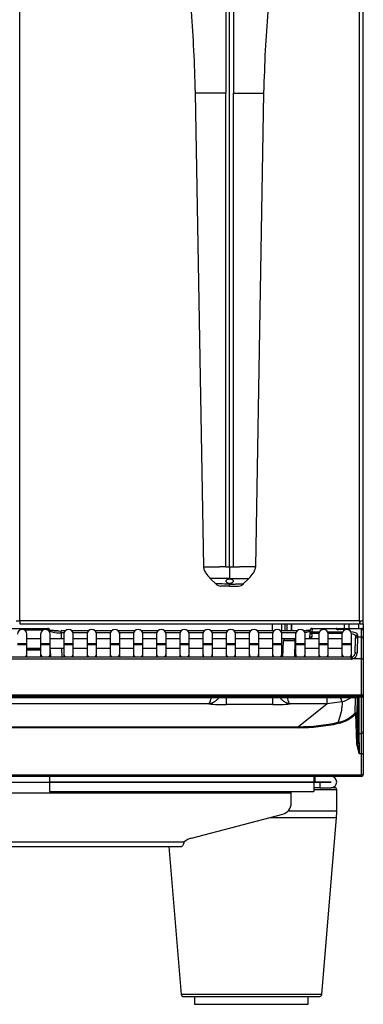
# Model space of a CAD drawing. Header units: millimetres. Extents: x 47 to 352, y 19 to 432.
# Tile 12 of 31: x 136 to 154, y 152 to 204. Entities that reach past the tile are written whole.
import ezdxf

# ---------------------------------------------------------------- set-up
doc = ezdxf.new("R2010")
doc.units = ezdxf.units.MM
doc.layers.add('146338PRO-HÜLLEN', color=7, linetype='Continuous')
doc.layers.add('Standard', color=7, linetype='Continuous')

# ---------------------------------------------------------------- blocks, each defined once
blk = doc.blocks.new('SE')
at = {"layer": '146338PRO-HÜLLEN', "color": 7, "linetype": 'Continuous'}
for p, q in [((136.222, 172.604), (136.222, 249.404)), ((154.122, 172.604), (154.122, 249.404)), ((154.322, 172.604), (154.322, 249.404)), ((147.072, 215.064), (147.072, 200.423)), ((147.272, 175.458), (147.272, 215.067)), ((147.072, 200.423), (145.458, 200.423)), ((145.458, 200.423), (145.894, 175.458)), ((147.072, 175.458), (147.072, 200.423)), ((147.472, 200.423), (149.085, 200.423)), ((147.472, 175.458), (147.472, 200.423)), ((148.65, 175.458), (149.085, 200.423)), ((145.894, 175.458), (145.998, 175.458)), ((145.998, 175.458), (146.297, 175.458)), ((146.297, 175.458), (146.744, 175.458)), ((147.072, 175.458), (146.744, 175.458)), ((147.272, 175.458), (147.272, 174.839)), ((147.472, 175.458), (147.799, 175.458)), ((148.246, 175.458), (147.799, 175.458)), ((148.545, 175.458), (148.246, 175.458)), ((148.65, 175.458), (148.545, 175.458)), ((147.272, 174.839), (146.257, 174.839)), ((146.257, 174.839), (146.566, 174.531)), ((147.272, 174.839), (148.286, 174.839)), ((147.272, 174.425), (147.272, 174.542)), ((147.978, 174.531), (148.286, 174.839)), ((147.272, 174.425), (146.815, 174.437)), ((147.272, 174.425), (147.728, 174.437)), ((136.022, 172.604), (136.222, 172.604)), ((136.222, 172.604), (136.222, 172.444)), ((136.222, 172.604), (136.222, 172.604)), ((136.222, 172.604), (136.222, 172.604)), ((154.121, 172.604), (136.222, 172.604)), ((136.222, 172.604), (136.222, 172.604)), ((136.222, 172.444), (154.121, 172.444)), ((149.522, 172.444), (149.522, 172.069)), ((150.002, 172.444), (150.002, 172.069)), ((150.202, 172.069), (150.202, 172.444)), ((150.306, 172.069), (150.306, 172.444)), ((150.522, 172.444), (150.522, 172.069)), ((150.538, 172.444), (150.538, 172.069)), ((153.322, 172.204), (153.322, 172.444)), ((153.562, 172.444), (153.562, 172.204)), ((154.082, 172.204), (154.082, 172.444)), ((154.121, 172.604), (154.121, 172.604)), ((154.121, 172.604), (154.121, 172.444)), ((154.122, 172.604), (154.121, 172.604)), ((154.122, 172.604), (154.322, 172.604)), ((154.122, 172.604), (154.122, 172.604)), ((154.162, 172.444), (154.162, 172.604)), ((154.162, 172.444), (154.322, 172.444)), ((154.322, 172.444), (154.322, 172.604)), ((154.322, 172.444), (154.322, 172.104)), ((133.718, 172.204), (137.685, 172.204)), ((137.415, 172.104), (136.486, 172.104)), ((136.59, 171.401), (136.59, 171.901)), ((137.312, 171.901), (137.312, 171.401)), ((137.685, 172.118), (137.685, 172.204)), ((137.785, 172.107), (137.707, 172.104)), ((137.785, 172.107), (137.789, 172.006)), ((137.812, 171.401), (137.812, 171.901)), ((138.39, 171.969), (138.39, 172.069)), ((138.599, 172.069), (138.39, 172.069)), ((138.543, 171.969), (138.39, 171.969)), ((138.39, 171.969), (138.401, 171.661)), ((138.534, 171.901), (138.534, 171.401)), ((139.821, 172.069), (138.968, 172.069)), ((139.765, 171.969), (139.024, 171.969)), ((139.034, 171.401), (139.034, 171.901)), ((139.756, 171.901), (139.756, 171.401)), ((141.043, 172.069), (140.19, 172.069)), ((140.987, 171.969), (140.246, 171.969)), ((140.256, 171.401), (140.256, 171.901)), ((140.978, 171.901), (140.978, 171.401)), ((142.265, 172.069), (141.412, 172.069)), ((142.209, 171.969), (141.468, 171.969)), ((141.478, 171.401), (141.478, 171.901)), ((142.2, 171.901), (142.2, 171.401)), ((143.487, 172.069), (142.634, 172.069)), ((143.431, 171.969), (142.69, 171.969)), ((142.7, 171.401), (142.7, 171.901)), ((143.422, 171.901), (143.422, 171.401)), ((144.709, 172.069), (143.856, 172.069)), ((144.653, 171.969), (143.912, 171.969)), ((143.922, 171.401), (143.922, 171.901)), ((144.644, 171.901), (144.644, 171.401)), ((145.931, 172.069), (145.078, 172.069)), ((145.875, 171.969), (145.134, 171.969)), ((145.144, 171.401), (145.144, 171.901)), ((145.866, 171.901), (145.866, 171.401)), ((147.153, 172.069), (146.3, 172.069)), ((147.097, 171.969), (146.356, 171.969)), ((146.366, 171.401), (146.366, 171.901)), ((147.088, 171.901), (147.088, 171.401)), ((148.375, 172.069), (147.522, 172.069)), ((148.319, 171.969), (147.578, 171.969)), ((147.588, 171.401), (147.588, 171.901)), ((148.31, 171.901), (148.31, 171.401)), ((149.597, 172.069), (148.744, 172.069)), ((149.541, 171.969), (148.8, 171.969)), ((148.81, 171.401), (148.81, 171.901)), ((149.532, 171.901), (149.532, 171.401)), ((150.819, 172.069), (149.966, 172.069)), ((150.763, 171.969), (150.022, 171.969)), ((150.032, 171.401), (150.032, 171.901)), ((150.754, 171.901), (150.754, 171.401)), ((151.254, 171.401), (151.254, 171.901)), ((151.506, 171.75), (151.512, 171.938)), ((151.512, 171.938), (151.518, 172.1)), ((151.512, 171.938), (151.612, 171.934)), ((151.518, 172.1), (151.518, 172.107)), ((151.612, 171.934), (151.606, 171.747)), ((151.618, 172.189), (151.612, 172.027)), ((151.612, 171.934), (151.612, 172.027)), ((151.612, 172.027), (152.01, 172.027)), ((151.978, 171.934), (151.612, 171.934)), ((151.618, 172.204), (151.618, 172.189)), ((151.618, 172.204), (152.89, 172.204)), ((152.893, 172.189), (151.618, 172.189)), ((151.976, 171.901), (151.976, 171.401)), ((152.442, 172.027), (153.232, 172.027)), ((153.2, 171.934), (152.473, 171.934)), ((152.476, 171.401), (152.476, 171.901)), ((152.89, 172.204), (153.05, 172.204)), ((152.89, 172.201), (152.89, 172.204)), ((152.893, 172.189), (152.89, 172.201)), ((153.05, 172.204), (153.513, 172.204)), ((153.05, 172.144), (153.05, 172.204)), ((153.391, 172.145), (153.051, 172.144)), ((153.375, 172.14), (153.051, 172.14)), ((153.198, 171.901), (153.198, 171.401)), ((153.512, 172.145), (153.504, 172.145)), ((153.513, 172.204), (153.633, 172.204)), ((153.513, 172.204), (153.513, 172.144)), ((153.633, 172.204), (154.222, 172.204)), ((153.633, 172.204), (153.633, 172.189)), ((154.222, 172.189), (153.633, 172.189)), ((153.633, 172.189), (153.633, 172.187)), ((153.698, 171.401), (153.698, 171.901)), ((154.022, 171.865), (154.019, 171.768)), ((154.222, 172.189), (154.222, 172.204)), ((154.222, 171.768), (154.222, 172.189)), ((154.322, 172.096), (154.322, 172.104)), ((154.322, 172.096), (154.322, 171.675)), ((136.09, 171.401), (136.59, 171.401)), ((136.09, 171.361), (136.59, 171.361)), ((137.312, 171.661), (136.59, 171.661)), ((136.59, 171.361), (136.59, 171.401)), ((136.59, 170.869), (136.59, 171.361)), ((137.312, 171.401), (137.812, 171.401)), ((137.312, 171.401), (137.312, 171.361)), ((137.312, 171.361), (137.812, 171.361)), ((137.312, 171.361), (137.312, 170.869)), ((138.534, 171.661), (137.812, 171.661)), ((137.812, 171.361), (137.812, 171.401)), ((137.812, 170.869), (137.812, 171.361)), ((138.534, 171.401), (139.034, 171.401)), ((138.534, 171.401), (138.534, 171.361)), ((138.534, 171.361), (139.034, 171.361)), ((138.534, 171.361), (138.534, 170.869)), ((139.756, 171.661), (139.034, 171.661)), ((139.034, 171.361), (139.034, 171.401)), ((139.034, 170.869), (139.034, 171.361)), ((139.756, 171.401), (140.256, 171.401)), ((139.756, 171.401), (139.756, 171.361)), ((139.756, 171.361), (140.256, 171.361)), ((139.756, 171.361), (139.756, 170.869)), ((140.978, 171.661), (140.256, 171.661)), ((140.256, 171.361), (140.256, 171.401)), ((140.256, 170.869), (140.256, 171.361)), ((140.978, 171.401), (141.478, 171.401)), ((140.978, 171.401), (140.978, 171.361)), ((140.978, 171.361), (141.478, 171.361)), ((140.978, 171.361), (140.978, 170.869)), ((142.2, 171.661), (141.478, 171.661)), ((141.478, 171.361), (141.478, 171.401)), ((141.478, 170.869), (141.478, 171.361)), ((142.2, 171.401), (142.7, 171.401)), ((142.2, 171.401), (142.2, 171.361)), ((142.2, 171.361), (142.7, 171.361)), ((142.2, 171.361), (142.2, 170.869)), ((143.422, 171.661), (142.7, 171.661)), ((142.7, 171.361), (142.7, 171.401)), ((142.7, 170.869), (142.7, 171.361)), ((143.422, 171.401), (143.922, 171.401)), ((143.422, 171.401), (143.422, 171.361)), ((143.422, 171.361), (143.922, 171.361)), ((143.422, 171.361), (143.422, 170.869)), ((144.644, 171.661), (143.922, 171.661)), ((143.922, 171.361), (143.922, 171.401)), ((143.922, 170.869), (143.922, 171.361)), ((144.644, 171.401), (145.144, 171.401)), ((144.644, 171.401), (144.644, 171.361)), ((144.644, 171.361), (145.144, 171.361)), ((144.644, 171.361), (144.644, 170.869)), ((145.866, 171.661), (145.144, 171.661)), ((145.144, 171.361), (145.144, 171.401)), ((145.144, 170.869), (145.144, 171.361)), ((145.866, 171.401), (146.366, 171.401)), ((145.866, 171.401), (145.866, 171.361)), ((145.866, 171.361), (146.366, 171.361)), ((145.866, 171.361), (145.866, 170.869)), ((147.088, 171.661), (146.366, 171.661)), ((146.366, 171.361), (146.366, 171.401)), ((146.366, 170.869), (146.366, 171.361)), ((147.088, 171.401), (147.588, 171.401)), ((147.088, 171.401), (147.088, 171.361)), ((147.088, 171.361), (147.588, 171.361)), ((147.088, 171.361), (147.088, 170.869)), ((148.31, 171.661), (147.588, 171.661)), ((147.588, 171.361), (147.588, 171.401)), ((147.588, 170.869), (147.588, 171.361)), ((148.31, 171.401), (148.81, 171.401)), ((148.31, 171.401), (148.31, 171.361)), ((148.31, 171.361), (148.81, 171.361)), ((148.31, 171.361), (148.31, 170.869)), ((149.532, 171.661), (148.81, 171.661)), ((148.81, 171.361), (148.81, 171.401)), ((148.81, 170.869), (148.81, 171.361)), ((149.532, 171.401), (150.032, 171.401)), ((149.532, 171.401), (149.532, 171.361)), ((149.532, 171.361), (150.032, 171.361)), ((149.532, 171.361), (149.532, 170.869)), ((150.754, 171.661), (150.032, 171.661)), ((150.032, 171.361), (150.032, 171.401)), ((150.032, 170.869), (150.032, 171.361)), ((150.088, 170.695), (150.118, 171.557)), ((150.218, 171.654), (150.718, 171.654)), ((150.718, 171.554), (150.688, 170.695)), ((150.718, 171.554), (150.718, 171.654)), ((150.718, 171.654), (150.754, 171.654)), ((150.754, 171.554), (150.718, 171.554)), ((150.754, 171.401), (151.254, 171.401)), ((150.754, 171.401), (150.754, 171.361)), ((150.754, 171.361), (151.254, 171.361)), ((150.754, 171.361), (150.754, 170.869)), ((151.976, 171.661), (151.254, 171.661)), ((151.254, 171.361), (151.254, 171.401)), ((151.254, 170.869), (151.254, 171.361)), ((151.606, 171.747), (151.506, 171.75)), ((151.976, 171.401), (152.476, 171.401)), ((151.976, 171.401), (151.976, 171.361)), ((151.976, 171.361), (152.476, 171.361)), ((151.976, 171.361), (151.976, 170.869)), ((153.198, 171.661), (152.476, 171.661)), ((152.476, 171.361), (152.476, 171.401)), ((152.476, 170.869), (152.476, 171.361)), ((153.198, 171.401), (153.698, 171.401)), ((153.198, 171.401), (153.198, 171.361)), ((153.198, 171.361), (153.698, 171.361)), ((153.198, 171.361), (153.198, 170.869)), ((153.698, 171.361), (153.698, 171.401)), ((153.698, 170.869), (153.698, 171.361)), ((153.892, 170.892), (153.918, 171.657)), ((153.919, 171.679), (153.918, 171.657)), ((153.919, 171.679), (153.922, 171.776)), ((154.018, 171.754), (154.019, 171.768)), ((154.018, 171.754), (154.222, 171.754)), ((154.019, 171.768), (154.222, 171.768)), ((154.222, 171.754), (154.222, 171.768)), ((154.222, 170.596), (154.222, 171.754)), ((154.322, 171.675), (154.322, 171.654)), ((154.322, 171.654), (154.322, 170.601)), ((136.59, 171.161), (137.312, 171.161)), ((136.59, 171.154), (137.312, 171.154)), ((137.312, 171.054), (136.59, 171.054)), ((136.59, 170.695), (136.59, 170.869)), ((137.312, 170.869), (137.312, 170.695)), ((137.812, 171.161), (138.534, 171.161)), ((137.812, 170.695), (137.812, 170.869)), ((137.822, 171.057), (137.834, 170.695)), ((138.418, 171.161), (138.435, 170.695)), ((138.534, 170.869), (138.534, 170.695)), ((139.034, 171.161), (139.756, 171.161)), ((139.034, 170.695), (139.034, 170.869)), ((139.756, 170.869), (139.756, 170.695)), ((140.256, 171.161), (140.978, 171.161)), ((140.256, 170.695), (140.256, 170.869)), ((140.978, 170.869), (140.978, 170.695)), ((141.478, 171.161), (142.2, 171.161)), ((141.478, 170.695), (141.478, 170.869)), ((142.2, 170.869), (142.2, 170.695)), ((142.7, 171.161), (143.422, 171.161)), ((142.7, 170.695), (142.7, 170.869)), ((143.422, 170.869), (143.422, 170.695)), ((143.922, 171.161), (144.644, 171.161)), ((143.922, 170.695), (143.922, 170.869)), ((144.644, 170.869), (144.644, 170.695)), ((145.144, 171.161), (145.866, 171.161)), ((145.144, 170.695), (145.144, 170.869)), ((145.866, 170.869), (145.866, 170.695)), ((146.366, 171.161), (147.088, 171.161)), ((146.366, 170.695), (146.366, 170.869)), ((147.088, 170.869), (147.088, 170.695)), ((147.588, 171.161), (148.31, 171.161)), ((147.588, 170.695), (147.588, 170.869)), ((148.31, 170.869), (148.31, 170.695)), ((148.81, 171.161), (149.532, 171.161)), ((148.81, 170.695), (148.81, 170.869)), ((149.532, 170.869), (149.532, 170.695)), ((150.032, 171.161), (150.104, 171.161)), ((150.032, 170.695), (150.032, 170.869)), ((150.754, 170.869), (150.754, 170.695)), ((151.254, 171.161), (151.976, 171.161)), ((151.254, 170.695), (151.254, 170.869)), ((151.976, 170.869), (151.976, 170.695)), ((152.476, 171.161), (153.198, 171.161)), ((152.476, 170.695), (152.476, 170.869)), ((153.198, 170.869), (153.198, 170.695)), ((153.698, 170.696), (153.698, 170.869)), ((153.691, 170.695), (119.512, 170.695)), ((153.691, 170.59), (119.512, 170.59)), ((153.691, 170.59), (153.691, 170.695)), ((154.222, 170.596), (153.748, 170.596)), ((154.222, 168.687), (154.222, 170.596)), ((154.322, 170.601), (154.322, 168.675)), ((154.222, 168.687), (72.022, 168.687)), ((72.022, 168.662), (154.222, 168.662)), ((154.222, 168.575), (72.022, 168.575)), ((118.323, 168.557), (153.959, 168.557)), ((118.323, 168.557), (153.959, 168.557)), ((147.086, 168.55), (147.086, 168.187)), ((149.557, 168.187), (149.557, 168.55)), ((152.416, 168.223), (152.416, 168.557)), ((153.195, 168.332), (152.416, 168.223)), ((153.897, 168.557), (153.878, 167.734)), ((153.959, 168.557), (153.959, 168.557)), ((154.001, 168.557), (153.982, 167.695)), ((154.02, 168.555), (154.02, 166.727)), ((154.08, 168.542), (154.08, 166.669)), ((154.222, 168.662), (154.222, 168.687)), ((154.222, 168.662), (154.222, 168.575)), ((154.222, 166.669), (154.222, 168.575)), ((154.322, 168.675), (154.322, 168.675)), ((154.322, 168.675), (154.322, 166.768)), ((146.185, 168.223), (80.047, 168.223)), ((149.557, 168.187), (147.086, 168.187)), ((152.416, 168.223), (150.459, 168.223)), ((152.416, 168.223), (150.912, 167.022)), ((153.155, 167.814), (152.996, 167.252)), ((153.977, 166.116), (153.922, 167.7)), ((153.982, 167.695), (154.037, 166.119)), ((75.331, 167.022), (150.912, 167.022)), ((150.912, 166.969), (75.331, 166.969)), ((150.912, 167.022), (150.912, 166.969)), ((154.08, 166.669), (154.222, 166.669)), ((154.222, 165.589), (154.222, 166.669)), ((154.322, 166.768), (154.322, 165.602)), ((154.109, 165.613), (153.977, 166.116)), ((154.037, 166.119), (154.037, 166.114)), ((154.037, 166.119), (154.037, 166.113)), ((154.111, 165.614), (154.037, 166.113)), ((154.115, 165.589), (154.109, 165.613)), ((154.222, 165.589), (154.115, 165.589)), ((154.222, 164.493), (154.222, 165.589)), ((154.322, 165.602), (154.322, 164.504)), ((72.022, 164.491), (154.222, 164.491)), ((154.222, 164.404), (72.022, 164.404)), ((133.322, 164.103), (137.782, 164.103)), ((137.782, 164.404), (137.782, 164.106)), ((137.782, 164.106), (137.782, 164.102)), ((137.782, 164.106), (151.722, 164.106)), ((137.782, 164.102), (137.782, 163.604)), ((137.782, 164.102), (151.722, 164.102)), ((151.722, 164.404), (151.722, 164.106)), ((151.722, 164.106), (151.722, 164.102)), ((151.722, 164.104), (151.792, 164.104)), ((152.023, 164.103), (151.722, 164.103)), ((151.722, 164.102), (151.722, 163.604)), ((151.792, 164.104), (151.792, 164.404)), ((151.792, 164.104), (152.621, 164.104)), ((152.621, 164.103), (152.023, 164.103)), ((152.023, 164.103), (152.023, 163.803)), ((154.222, 164.491), (154.222, 164.493)), ((154.222, 164.404), (154.222, 164.491)), ((154.322, 164.504), (154.322, 164.5)), ((154.322, 164.504), (154.322, 164.504)), ((137.782, 163.604), (151.722, 163.604)), ((150.522, 163.516), (150.522, 163.604)), ((152.023, 163.803), (151.722, 163.803)), ((151.722, 163.703), (152.922, 163.703)), ((152.023, 163.803), (152.621, 163.803)), ((152.822, 163.803), (152.621, 163.803)), ((152.922, 162.569), (152.922, 163.703)), ((150.522, 163.516), (75.722, 163.516)), ((150.522, 162.985), (150.522, 163.516)), ((152.922, 162.569), (150.348, 162.569)), ((145.26, 161.143), (150.077, 162.414)), ((149.406, 162.237), (152.908, 162.237)), ((152.129, 152.894), (152.908, 162.237)), ((81.365, 160.947), (144.878, 160.947)), ((81.502, 160.699), (144.741, 160.699)), ((144.063, 160.699), (144.714, 152.894)), ((152.129, 152.894), (144.714, 152.894)), ((144.814, 152.803), (152.029, 152.803)), ((145.422, 152.803), (145.422, 152.383)), ((151.422, 152.383), (151.422, 152.803)), ((145.422, 152.383), (151.422, 152.383))]:
    blk.add_line(p, q, dxfattribs=at)
for centre, radius, start, end in [((147.184, 230.464), 55.006, 269.8827, 270.0911), ((147.359, 230.464), 55.006, 269.9089, 270.1173), ((146.825, 174.837), 0.4, 225, 268.5), ((147.718, 174.837), 0.4, 271.5, 315), ((136.34, 171.901), 0.25, 0, 180), ((137.562, 171.901), 0.25, 0, 180), ((137.685, 172.104), 0.1, 2, 90), ((138.784, 171.901), 0.25, 0, 180), ((140.006, 171.901), 0.25, 0, 180), ((141.228, 171.901), 0.25, 0, 180), ((142.45, 171.901), 0.25, 0, 180), ((143.672, 171.901), 0.25, 0, 180), ((144.894, 171.901), 0.25, 0, 180), ((146.116, 171.901), 0.25, 0, 180), ((147.338, 171.901), 0.25, 0, 180), ((148.56, 171.901), 0.25, 0, 180), ((149.782, 171.901), 0.25, 0, 180), ((151.004, 171.901), 0.25, 0, 180), ((151.618, 172.104), 0.1, 90, 177.9924), ((152.226, 171.901), 0.25, 0, 180), ((152.89, 172.144), 0.06, 17.5317, 90), ((153.046, 172.434), 0.289, 249.7278, 270.9799), ((153.448, 171.901), 0.25, 0, 180), ((153.633, 172.144), 0.06, 90, 177.9924), ((154.222, 172.104), 0.1, 0, 90), ((150.218, 171.554), 0.1, 90, 177.9924), ((150.083, 114.163), 57.395, 89.36599, 89.96521), ((151.406, 171.754), 0.1, 292.1966, 357.9924), ((151.406, 171.754), 0.2, 332.4226, 357.9924), ((154.018, 171.654), 0.1, 90, 178), ((154.015, 171.672), 0.0963, 87.6709, 175.8479), ((283.092, 167.235), 129.153, 177.99492, 178.36846), ((154.222, 171.654), 0.1, 0, 90), ((137.722, 171.054), 0.1, 2, 25.9442), ((153.682, 170.905), 0.211, 282.6567, 357.5575), ((153.657, 170.918), 0.335, 285.906, 358.9716), ((153.681, 170.901), 0.211, 348.5788, 357.4392), ((153.691, 170.883), 0.187, 270.0414, 281.5212), ((144.54, 169.074), 1.852, 332.6523, 343.6195), ((160.658, 171.291), 8.029, 199.9889, 201.6328), ((152.712, 169.963), 1.701, 286.4959, 304.2318), ((147.027, 177.868), 9.682, 265.0072, 270.3459), ((149.616, 177.868), 9.682, 269.6541, 274.9928), ((152.703, 168.837), 1.612, 280.4499, 316.7909), ((150.907, 176.616), 9.594, 270.031, 282.5749), ((150.911, 176.589), 9.62, 270.0072, 282.5964), ((152.375, 167.065), 0.649, 12.0834, 16.7398), ((152.697, 168.857), 1.685, 280.6668, 316.6315), ((312.331, 170.897), 158.307, 181.53028, 181.91262), ((152.621, 164.103), 0.3, 270, 90), ((152.621, 164.103), 0.0004, 270, 90), ((154.222, 164.504), 0.1, 270, 357.9924), ((152.822, 163.703), 0.1, 0, 90), ((148.922, 162.569), 4, 355.232, 0), ((144.814, 152.903), 0.1, 184.768, 270), ((152.029, 152.903), 0.1, 270, 355.232)]:
    blk.add_arc(centre, radius, start, end, dxfattribs=at)
for centre, major_axis, ratio, start_param, end_param in [((138.386, 172.191), (0.7, -0.001), 0.176213, 3.646623, 4.360635), ((138.386, 172.191), (0.7, -0.001), 0.176213, 4.449674, 4.71874), ((150.917, 172.191), (0.7, 0.001), 0.176212, -1.185392, -0.519543), ((151.612, 171.934), (0.0999, -0.0035), 0.927104, 1.603284, 3.141593), ((151.618, 172.096), (0.0999, -0.0035), 0.927104, 1.603284, 3.141593), ((152.89, 172.142), (-0.06, -0.0021), 0.989056, 3.436643, 4.677732), ((152.893, 172.133), (-0.0521, -0.0298), 0.906527, 3.135661, 4.23323), ((153.05, 172.202), (-0.16, 0.001), 0.38754, 0.220644, 1.583885), ((153.051, 172.084), (0, -0.06), 0.002042, 2.757619, 3.157925), ((153.513, 172.187), (-0.12, -0.001), 0.387555, 1.561958, 3.126359), ((153.512, 172.085), (0, -0.06), 0.002042, 2.878819, 3.141593), ((153.633, 172.133), (-0.06, 0.0021), 0.927104, 4.744877, 6.039235), ((153.633, 172.131), (-0.06, 0.0021), 0.927104, 4.744877, 6.000884), ((153.622, 171.865), (-0.4, -0.003), 0.403684, 3.124748, 4.695544), ((154.022, 171.772), (-0.0999, 0.0035), 0.927105, 4.744753, 6.283185), ((154.222, 172.096), (-0.1, 0), 0.927184, 3.141593, 4.712389), ((154.222, 171.675), (-0.1, 0), 0.927184, 3.141593, 4.712389), ((136.34, 170.869), (0.25, 0), 0.984808, 5.503259, 6.283185), ((137.562, 170.869), (0.25, 0), 0.984808, 3.141593, 3.921519), ((137.562, 170.869), (0.25, 0), 0.984808, 5.503259, 6.283185), ((138.784, 170.869), (0.25, 0), 0.984808, 3.141593, 3.921519), ((138.784, 170.869), (0.25, 0), 0.984808, 5.503259, 6.283185), ((140.006, 170.869), (0.25, 0), 0.984808, 3.141593, 3.921519), ((140.006, 170.869), (0.25, 0), 0.984808, 5.503259, 6.283185), ((141.228, 170.869), (0.25, 0), 0.984808, 3.141593, 3.921519), ((141.228, 170.869), (0.25, 0), 0.984808, 5.503259, 6.283185), ((142.45, 170.869), (0.25, 0), 0.984808, 3.141593, 3.921519), ((142.45, 170.869), (0.25, 0), 0.984808, 5.503259, 6.283185), ((143.672, 170.869), (0.25, 0), 0.984808, 3.141593, 3.921519), ((143.672, 170.869), (0.25, 0), 0.984808, 5.503259, 6.283185), ((144.894, 170.869), (0.25, 0), 0.984808, 3.141593, 3.921519), ((144.894, 170.869), (0.25, 0), 0.984808, 5.503259, 6.283185), ((146.116, 170.869), (0.25, 0), 0.984808, 3.141593, 3.921519), ((146.116, 170.869), (0.25, 0), 0.984808, 5.503259, 6.283185), ((147.338, 170.869), (0.25, 0), 0.984808, 3.141593, 3.921519), ((147.338, 170.869), (0.25, 0), 0.984808, 5.503259, 6.283185), ((148.56, 170.869), (0.25, 0), 0.984808, 3.141593, 3.921519), ((148.56, 170.869), (0.25, 0), 0.984808, 5.503259, 6.283185), ((149.782, 170.869), (0.25, 0), 0.984808, 3.141593, 3.921519), ((149.782, 170.869), (0.25, 0), 0.984808, 5.503259, 6.283185), ((151.004, 170.869), (0.25, 0), 0.984808, 3.141593, 3.921519), ((151.004, 170.869), (0.25, 0), 0.984808, 5.503259, 6.283185), ((152.226, 170.869), (0.25, 0), 0.984808, 3.141593, 3.921519), ((152.226, 170.869), (0.25, 0), 0.984808, 5.503259, 6.283185), ((153.448, 170.869), (0.25, 0), 0.984808, 3.141593, 3.921519), ((153.448, 170.869), (0.25, 0), 0.984808, 5.503259, 6.283185), ((153.991, 170.889), (0.0999, -0.0035), 0.234798, 1.578995, 3.141593), ((153.692, 170.905), (-0.009, -0.315), 0.952321, 0.028628, 0.220708), ((153.748, 170.601), (0.02, -0.098), 0.010479, 3.213475, 4.76369), ((153.748, 170.601), (0.02, -0.098), 0.010479, 3.128124, 3.213475), ((154.222, 170.601), (-0.1, 0), 0.052336, 1.570796, 3.141593), ((153.959, 168.543), (-0.12, 0), 0.123668, 3.141689, 4.718681), ((154.08, 168.602), (-0.06, 0), 0.992546, 0.972178, 1.570796), ((154.222, 168.675), (0.1, 0), 0.123749, 0, 1.570796), ((154.222, 168.675), (0.1, 0), 0.1256, 0, 1.570796), ((154.222, 168.675), (-0.1, 0), 0.992546, 1.570796, 3.141593), ((154.222, 168.675), (-0.1, 0), 0.121869, 1.570796, 3.141593), ((153.922, 167.692), (0.06, 0.0021), 0.121796, 0.004381, 1.566545), ((154.08, 166.729), (-0.06, 0), 0.992546, 0.035687, 1.570796), ((154.066, 165.436), (-0.046, 1.3), 0.004346, 0.122019, 1.017327), ((154.222, 166.768), (0.1, 0), 0.992546, 4.712389, 6.283185), ((154.222, 165.602), (0.1, 0), 0.121869, 4.712389, 6.283185), ((154.222, 164.505), (0.1, -0.0018), 0.121832, 4.714524, 6.281051), ((154.222, 164.504), (0.0999, -0.0035), 0.121796, 4.716658, 6.283185), ((149.922, 162.985), (-0.6, 0), 0.984808, 1.832596, 3.141593), ((145.519, 160.192), (-1, 0), 0.984808, 4.974188, 5.408523)]:
    blk.add_ellipse(centre, major_axis=major_axis, ratio=ratio, start_param=start_param, end_param=end_param, dxfattribs=at)
for points, knots in [([(144.471, 216.025), (144.474, 215.602), (144.48, 214.948), (144.513, 213.964), (144.551, 213.189), (144.588, 212.566), (144.625, 211.993), (144.671, 211.354), (144.738, 210.501), (144.831, 209.407), (144.953, 208.051), (145.097, 206.466), (145.248, 204.663), (145.393, 202.584), (145.433, 201.254), (145.458, 200.423)], [0, 0, 0, 0, 0.073749, 0.135607, 0.185404, 0.223699, 0.255205, 0.295714, 0.346641, 0.419258, 0.506275, 0.607918, 0.724206, 0.854993, 1, 1, 1, 1]), ([(149.085, 200.423), (149.11, 201.254), (149.15, 202.584), (149.295, 204.663), (149.446, 206.466), (149.59, 208.051), (149.712, 209.407), (149.806, 210.501), (149.872, 211.354), (149.918, 211.993), (149.956, 212.566), (149.992, 213.189), (150.03, 213.964), (150.064, 214.948), (150.069, 215.602), (150.072, 216.025)], [0, 0, 0, 0, 0.145007, 0.275794, 0.392082, 0.493725, 0.580742, 0.653359, 0.704286, 0.744795, 0.776301, 0.814596, 0.864393, 0.926251, 1, 1, 1, 1]), ([(147.472, 215.064), (147.472, 214.946), (147.472, 214.708), (147.472, 214.352), (147.472, 213.994), (147.472, 213.636), (147.472, 213.276), (147.472, 212.914), (147.472, 212.552), (147.472, 212.189), (147.472, 211.824), (147.472, 211.459), (147.472, 211.092), (147.472, 210.724), (147.472, 210.355), (147.472, 209.986), (147.472, 209.615), (147.472, 209.244), (147.472, 208.872), (147.472, 208.499), (147.472, 208.124), (147.472, 207.718), (147.472, 207.182), (147.472, 206.417), (147.472, 205.354), (147.472, 204.179), (147.471, 203.032), (147.471, 202.054), (147.471, 201.198), (147.472, 200.668), (147.472, 200.423)], [0, 0, 0, 0, 0.0242, 0.048487, 0.072862, 0.097324, 0.121873, 0.146507, 0.171228, 0.196035, 0.220926, 0.245903, 0.270963, 0.296108, 0.321336, 0.346646, 0.372034, 0.39749, 0.423006, 0.448587, 0.474243, 0.499985, 0.531997, 0.584333, 0.656991, 0.749965, 0.824974, 0.891651, 0.949992, 1, 1, 1, 1]), ([(145.894, 175.458), (145.904, 175.396), (145.922, 175.283), (146.052, 175.063), (146.165, 174.937), (146.257, 174.839)], [0, 0, 0, 0, 0.237338, 0.5001, 1, 1, 1, 1]), ([(148.286, 174.839), (148.379, 174.937), (148.491, 175.063), (148.621, 175.283), (148.64, 175.396), (148.65, 175.458)], [0, 0, 0, 0, 0.4999, 0.762662, 1, 1, 1, 1]), ([(147.272, 174.542), (147.086, 174.545), (146.705, 174.551), (146.543, 174.554), (146.543, 174.554)], [0, 0, 0, 0, 0.2431796, 0.499174, 0.499174, 0.499174, 0.499174]), ([(147.179, 174.801), (147.174, 174.799), (147.168, 174.797), (147.163, 174.794), (147.148, 174.787), (147.133, 174.778), (147.122, 174.768), (147.111, 174.758), (147.102, 174.746), (147.097, 174.734), (147.091, 174.722), (147.089, 174.708), (147.09, 174.695), (147.091, 174.681), (147.095, 174.667), (147.102, 174.654), (147.107, 174.646), (147.113, 174.637), (147.12, 174.629), (147.131, 174.616), (147.145, 174.605), (147.161, 174.596), (147.179, 174.586), (147.198, 174.578), (147.219, 174.574), (147.241, 174.569), (147.265, 174.567), (147.288, 174.569), (147.311, 174.571), (147.334, 174.577), (147.355, 174.585), (147.374, 174.592), (147.392, 174.602), (147.407, 174.614), (147.421, 174.624), (147.433, 174.635), (147.442, 174.647), (147.451, 174.658), (147.457, 174.671), (147.461, 174.683), (147.465, 174.695), (147.465, 174.708), (147.463, 174.72), (147.461, 174.733), (147.454, 174.746), (147.445, 174.757), (147.435, 174.77), (147.42, 174.781), (147.404, 174.789), (147.386, 174.798), (147.366, 174.805), (147.345, 174.81), (147.324, 174.814), (147.302, 174.817), (147.28, 174.817), (147.259, 174.817), (147.238, 174.815), (147.218, 174.811), (147.204, 174.809), (147.191, 174.805), (147.179, 174.801)], [0, 0, 0, 0, 0.016217, 0.016217, 0.016217, 0.067834, 0.067834, 0.067834, 0.118642, 0.118642, 0.118642, 0.169189, 0.169189, 0.169189, 0.219753, 0.219753, 0.219753, 0.253204, 0.253204, 0.253204, 0.30532, 0.30532, 0.30532, 0.361479, 0.361479, 0.361479, 0.422664, 0.422664, 0.422664, 0.483939, 0.483939, 0.483939, 0.539357, 0.539357, 0.539357, 0.588162, 0.588162, 0.588162, 0.633462, 0.633462, 0.633462, 0.680046, 0.680046, 0.680046, 0.732121, 0.732121, 0.732121, 0.789769, 0.789769, 0.789769, 0.849337, 0.849337, 0.849337, 0.90751, 0.90751, 0.90751, 0.963048, 0.963048, 0.963048, 1, 1, 1, 1]), ([(147.272, 174.542), (147.312, 174.543), (147.391, 174.544), (147.505, 174.546), (147.609, 174.547), (147.7, 174.549), (147.779, 174.55), (147.845, 174.551), (147.898, 174.552), (147.939, 174.553), (147.968, 174.553), (147.988, 174.554), (147.998, 174.554), (148.001, 174.554), (148.001, 174.554)], [0, 0, 0, 0, 0.05333, 0.1046151, 0.1538328, 0.200962, 0.2459831, 0.2888782, 0.3296308, 0.3682258, 0.40465, 0.4388913, 0.4709395, 0.5000809, 0.5000809, 0.5000809, 0.5000809]), ([(138.214, 172.073), (138.171, 172.075), (138.096, 172.079), (137.993, 172.088), (137.894, 172.097), (137.829, 172.102), (137.808, 172.082), (137.798, 172.072)], [0, 0, 0, 0, 0.171282, 0.353266, 0.5168, 0.790556, 1, 1, 1, 1]), ([(137.799, 172.071), (137.824, 172.048), (137.96, 171.995), (138.233, 171.97), (138.39, 171.969)], [0.129814, 0.129814, 0.129814, 0.129814, 0.5, 1, 1, 1, 1]), ([(151.492, 172.099), (151.48, 172.104), (151.447, 172.102), (151.365, 172.092), (151.276, 172.083), (151.208, 172.078), (151.181, 172.076)], [0.1040609, 0.1040609, 0.1040609, 0.1040609, 0.2944101, 0.4300044, 0.5921428, 0.691571, 0.691571, 0.691571, 0.691571]), ([(151.234, 171.991), (151.272, 171.996), (151.4, 172.017), (151.481, 172.048), (151.505, 172.072)], [0.3585625, 0.3585625, 0.3585625, 0.3585625, 0.5, 0.8741055, 0.8741055, 0.8741055, 0.8741055]), ([(153.576, 172.15), (153.575, 172.151), (153.573, 172.151), (153.564, 172.149), (153.551, 172.147), (153.533, 172.145), (153.52, 172.145), (153.512, 172.145)], [0.265787, 0.265787, 0.265787, 0.265787, 0.4257194, 0.5533375, 0.6905513, 0.839276, 1, 1, 1, 1]), ([(153.693, 171.931), (153.748, 171.925), (153.87, 171.89), (153.924, 171.818), (153.922, 171.776)], [0.138812, 0.138812, 0.138812, 0.138812, 0.5, 1, 1, 1, 1]), ([(146.71, 168.55), (146.709, 168.548), (146.694, 168.53), (146.636, 168.464), (146.542, 168.379), (146.445, 168.314), (146.379, 168.279), (146.33, 168.258), (146.281, 168.242), (146.232, 168.229), (146.201, 168.225), (146.185, 168.223)], [0.4603586, 0.4603586, 0.4603586, 0.4603586, 0.4637062, 0.511426, 0.6549138, 0.7559393, 0.8040948, 0.8527281, 0.9017061, 0.9508626, 1, 1, 1, 1]), ([(150.459, 168.223), (150.449, 168.224), (150.429, 168.227), (150.397, 168.233), (150.364, 168.242), (150.328, 168.253), (150.289, 168.268), (150.249, 168.287), (150.206, 168.311), (150.161, 168.339), (150.114, 168.372), (150.066, 168.412), (150.017, 168.457), (149.973, 168.503), (149.945, 168.535), (149.933, 168.55)], [0, 0, 0, 0, 0.0298844, 0.0618285, 0.0958641, 0.1320178, 0.170312, 0.210767, 0.253405, 0.2982553, 0.3453432, 0.3946356, 0.4460674, 0.4995559, 0.5398364, 0.5398364, 0.5398364, 0.5398364]), ([(150.459, 168.223), (150.418, 168.244), (150.374, 168.346), (150.333, 168.526), (150.331, 168.538), (150.328, 168.551)], [0, 0, 0, 0, 0.5, 0.5, 0.5355984, 0.5355984, 0.5355984, 0.5355984]), ([(153.195, 168.331), (153.196, 168.325), (153.2, 168.311), (153.203, 168.29), (153.206, 168.266), (153.207, 168.24), (153.206, 168.212), (153.205, 168.183), (153.201, 168.14), (153.193, 168.072), (153.177, 167.96), (153.163, 167.868), (153.155, 167.814)], [0, 0, 0, 0, 0.043695, 0.090558, 0.14059, 0.19379, 0.250161, 0.308833, 0.367502, 0.500783, 0.700105, 1, 1, 1, 1]), ([(153.878, 167.734), (153.891, 167.747), (153.919, 167.758), (153.968, 167.739), (153.981, 167.713), (153.982, 167.695)], [0, 0, 0, 0, 0.502984, 0.502984, 1, 1, 1, 1]), ([(153.878, 167.734), (153.88, 167.734), (153.885, 167.731), (153.901, 167.718), (153.912, 167.709), (153.922, 167.7)], [0, 0, 0, 0, 0.5, 0.5, 1, 1, 1, 1]), ([(153.878, 167.682), (153.88, 167.684), (153.884, 167.688), (153.892, 167.693), (153.898, 167.696), (153.903, 167.698), (153.909, 167.699), (153.914, 167.7), (153.92, 167.7), (153.925, 167.7), (153.933, 167.699), (153.943, 167.697), (153.954, 167.691), (153.96, 167.686), (153.962, 167.684)], [0, 0, 0, 0, 0.072038, 0.1332051, 0.1834299, 0.2226724, 0.2509867, 0.2998558, 0.3376385, 0.3765144, 0.422473, 0.501996, 0.598085, 0.6722608, 0.6722608, 0.6722608, 0.6722608]), ([(153.977, 166.116), (153.993, 166.117), (154.008, 166.117), (154.03, 166.115), (154.037, 166.114), (154.037, 166.113)], [0, 0, 0, 0, 0.5, 0.5, 1, 1, 1, 1]), ([(144.878, 160.947), (144.865, 160.915), (144.852, 160.883), (144.828, 160.823), (144.816, 160.795), (144.792, 160.748), (144.781, 160.729), (144.76, 160.705), (144.751, 160.699), (144.741, 160.699)], [0, 0, 0, 0, 0.125, 0.125, 0.25, 0.25, 0.375, 0.375, 0.4851408, 0.4851408, 0.4851408, 0.4851408])]:
    blk.add_open_spline(points, degree=3, knots=knots, dxfattribs=at)

msp = doc.modelspace()

# ---------------------------------------------------------------- block references
at = {"layer": 'Standard'}
msp.add_blockref('SE', (0, 0), dxfattribs=at)

doc.saveas('drawing.dxf')
